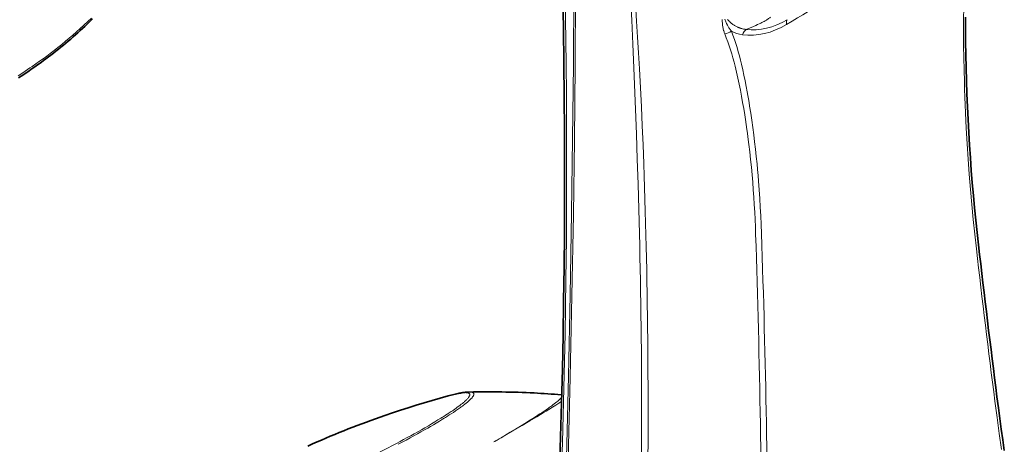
# Model space of a CAD drawing. Extents: x -922 to 7836, y -4841 to 1297.
# Tile 56 of 89: x 4673 to 4968, y -4423 to -4296. Entities that reach past the tile are written whole.
import ezdxf

# ---------------------------------------------------------------- set-up
doc = ezdxf.new("R2010")
doc.units = 0

msp = doc.modelspace()

# ---------------------------------------------------------------- linework, layer by layer
at = {"color": 7, "lineweight": 35}
for p, q in [((4835.102539, -4408.032227), (4835.082031, -4408.030762)), ((4835.277344, -4408.048828), (4835.102539, -4408.032227))]:
    msp.add_line(p, q, dxfattribs=at)
at = {"color": 7, "lineweight": 13}
for points in [[(4836.045898, -4278.896484), (4836.288086, -4290.293457), (4836.479004, -4301.668945), (4836.582031, -4309.585449), (4836.660645, -4317.494141), (4836.745605, -4333.293457), (4836.735352, -4349.07666), (4836.664063, -4361.290527), (4836.538086, -4373.500977), (4836.285156, -4389.77832), (4835.937012, -4406.058594), (4835.493164, -4422.337891), (4835.235352, -4430.47998), (4834.952637, -4438.62207), (4834.537598, -4449.478516), (4834.078125, -4460.333008), (4833.57373, -4471.186035), (4832.878418, -4484.748047), (4832.11084, -4498.298828), (4831.27002, -4511.837891), (4830.498535, -4523.316406)], [(4838.96582, -4280.854492), (4838.931152, -4286.915527), (4838.756348, -4309.149414), (4838.508789, -4331.405762), (4838.190918, -4353.689941), (4837.765137, -4378.061523), (4837.258789, -4402.472656), (4836.672363, -4426.95166), (4836.004883, -4451.498047), (4835.256348, -4476.082031), (4834.424805, -4500.719727), (4833.506348, -4525.453613)], [(4839.47998, -4281.138184), (4839.447266, -4287.20166), (4839.286621, -4309.449707), (4839.057617, -4331.72168), (4838.757813, -4354.020996), (4838.346191, -4378.404785), (4837.842773, -4402.822266), (4837.246094, -4427.296875), (4836.557129, -4451.827637), (4835.77832, -4476.39209), (4834.913086, -4501.006348), (4833.961914, -4525.712891)], [(4858.525879, -4359.868652), (4858.332031, -4352.416504), (4858.116699, -4344.958008), (4857.880859, -4337.493652), (4857.624023, -4330.026367), (4857.442383, -4325.055176), (4857.252441, -4320.085449), (4857.053711, -4315.104004), (4856.847168, -4310.124023), (4856.540527, -4303.012695), (4856.221191, -4295.901367), (4855.893066, -4288.791992)], [(4860.475098, -4360.206055), (4860.286621, -4353.094727), (4860.069824, -4345.984863), (4859.951172, -4342.431152), (4859.825195, -4338.877441), (4859.608398, -4333.191406), (4859.373047, -4327.504395), (4859.118652, -4321.814453), (4858.84375, -4316.12207), (4858.547363, -4310.427246), (4858.283691, -4305.682617), (4858.003418, -4300.9375), (4857.705566, -4296.191895), (4857.470215, -4292.631348), (4857.223145, -4289.070313)], [(4955.596191, -4291.799805), (4955.562988, -4295.922852), (4955.561523, -4300.031738), (4955.585938, -4303.594238), (4955.632813, -4307.146484), (4955.702148, -4310.688477), (4955.793457, -4314.220215), (4955.865723, -4316.556152), (4955.947266, -4318.887695), (4956.039063, -4321.239258), (4956.140137, -4323.585938), (4956.368164, -4328.23877), (4956.629883, -4332.849609), (4956.926758, -4337.441895), (4957.257324, -4342.013184), (4957.621582, -4346.561523), (4958.018066, -4351.076172), (4958.447754, -4355.567383), (4958.904785, -4359.979492), (4959.394531, -4364.367188)], [(4672.533691, -4312.500488), (4673.950195, -4311.586426), (4674.658203, -4311.121094), (4675.363281, -4310.652832), (4676.056152, -4310.186523), (4676.746094, -4309.716797), (4677.849609, -4308.953125), (4678.944824, -4308.180176), (4680.030762, -4307.397461), (4681.10791, -4306.605469), (4682.17627, -4305.803711), (4683.333984, -4304.916016), (4684.480469, -4304.01709), (4685.615723, -4303.106934), (4686.73877, -4302.185547), (4687.850586, -4301.253906), (4688.950195, -4300.312012), (4690.037109, -4299.360352), (4691.111328, -4298.399414), (4692.260254, -4297.349121), (4693.393555, -4296.290039), (4694.510254, -4295.222656)], [(4884.080566, -4299.946777), (4883.998535, -4299.73291), (4883.921875, -4299.519531), (4883.850098, -4299.307617), (4883.78418, -4299.096191), (4883.743164, -4298.956055), (4883.704102, -4298.816895), (4883.632813, -4298.539551), (4883.570313, -4298.26416), (4883.515625, -4297.991699), (4883.469238, -4297.722168), (4883.430176, -4297.455078), (4883.397461, -4297.183105), (4883.37207, -4296.914063), (4883.354004, -4296.648438), (4883.342285, -4296.385742), (4883.336914, -4296.125977), (4883.336914, -4295.912109), (4883.341309, -4295.700195)], [(4886.082031, -4299.188477), (4885.917969, -4298.980957), (4885.760742, -4298.771484), (4885.609375, -4298.560059), (4885.464355, -4298.34668), (4885.325195, -4298.131348), (4885.191895, -4297.914551), (4885.089355, -4297.739258), (4884.990723, -4297.563477), (4884.895508, -4297.38623), (4884.826172, -4297.25293), (4884.759277, -4297.118652), (4884.630371, -4296.849121), (4884.520996, -4296.604004), (4884.416992, -4296.357422), (4884.319336, -4296.109375), (4884.227051, -4295.859863), (4884.140625, -4295.608398)], [(4884.933594, -4295.654297), (4885.097168, -4295.851563), (4885.266602, -4296.042969), (4885.353516, -4296.136719), (4885.441895, -4296.229004), (4885.561523, -4296.349609), (4885.683594, -4296.467285), (4885.808105, -4296.58252), (4885.97168, -4296.726563), (4886.138672, -4296.866211), (4886.310059, -4297.000977), (4886.484863, -4297.131348), (4886.663574, -4297.256348), (4886.846191, -4297.376953), (4887.032227, -4297.492188), (4887.208008, -4297.595215), (4887.386719, -4297.693359), (4887.568359, -4297.787598), (4887.753418, -4297.876953), (4887.94043, -4297.962402), (4888.098633, -4298.029785), (4888.258789, -4298.094238), (4888.420898, -4298.155273), (4888.543457, -4298.199219), (4888.666992, -4298.241211), (4888.916992, -4298.320313), (4889.170898, -4298.39209), (4889.428223, -4298.456543), (4889.688965, -4298.513672), (4889.953125, -4298.563965), (4890.220215, -4298.606934), (4890.490234, -4298.643066)], [(4897.798828, -4294.978027), (4897.70752, -4295.050781), (4897.61377, -4295.122559), (4897.41748, -4295.265625), (4897.211914, -4295.407227), (4896.998535, -4295.547852), (4896.777832, -4295.686523), (4896.550781, -4295.824219), (4896.376465, -4295.92627), (4896.199707, -4296.02832), (4895.837402, -4296.229492), (4895.530762, -4296.393555), (4895.218262, -4296.556641), (4894.900391, -4296.717773), (4894.658203, -4296.837402), (4894.414063, -4296.956055), (4893.917969, -4297.191406), (4893.389648, -4297.433105)], [(4893.323242, -4360.036621), (4893.241699, -4357.787109), (4893.145996, -4355.545898), (4893.035156, -4353.3125), (4892.90918, -4351.085938), (4892.768555, -4348.862305), (4892.612305, -4346.640625), (4892.44043, -4344.421387), (4892.246582, -4342.140137), (4892.036133, -4339.865723), (4891.808105, -4337.598633), (4891.5625, -4335.339355), (4891.29834, -4333.087891), (4891.016113, -4330.845215), (4890.867676, -4329.727051), (4890.714355, -4328.611816), (4890.502441, -4327.12793), (4890.281738, -4325.648926), (4890.05127, -4324.174316), (4889.749023, -4322.329102), (4889.431152, -4320.491211), (4889.097656, -4318.661621), (4888.747559, -4316.84082), (4888.380859, -4315.02832), (4887.996582, -4313.225586), (4887.794922, -4312.315918), (4887.588867, -4311.408691), (4887.383301, -4310.52832), (4887.17334, -4309.650391)], [(4895.068359, -4359.714355), (4894.969727, -4357.08252), (4894.851563, -4354.457031), (4894.714355, -4351.847656), (4894.558105, -4349.245117), (4894.381836, -4346.649902), (4894.286621, -4345.35498), (4894.186035, -4344.062012), (4894.043945, -4342.341309), (4893.893066, -4340.624023), (4893.73291, -4338.911133), (4893.513184, -4336.714355), (4893.277344, -4334.524414), (4893.025879, -4332.342773), (4892.757324, -4330.168457), (4892.472168, -4328.002441), (4892.169434, -4325.844727), (4891.848633, -4323.696777), (4891.511719, -4321.576172), (4891.335938, -4320.516602), (4891.155273, -4319.459473), (4890.970703, -4318.411133), (4890.78125, -4317.365234), (4890.466797, -4315.692383), (4890.138672, -4314.027344), (4889.796875, -4312.369141), (4889.440918, -4310.719238), (4889.070313, -4309.077637)], [(4801.27832, -4408.373047), (4801.612793, -4408.282227), (4801.939453, -4408.195313), (4802.248535, -4408.115234), (4802.550293, -4408.039063), (4802.947266, -4407.942383), (4803.330566, -4407.853516), (4803.699707, -4407.771484), (4804.123535, -4407.684082), (4804.525879, -4407.607422), (4804.907227, -4407.54248), (4805.090332, -4407.51416), (4805.268066, -4407.48877), (4805.437988, -4407.466309), (4805.603027, -4407.447266), (4805.866211, -4407.421387), (4806.112793, -4407.403809), (4806.230469, -4407.397949), (4806.34375, -4407.394531), (4806.505859, -4407.393555), (4806.658691, -4407.396973), (4806.801758, -4407.405273), (4806.935059, -4407.418457), (4807.069824, -4407.437988), (4807.132813, -4407.450195), (4807.192871, -4407.463867), (4807.277344, -4407.487305), (4807.35498, -4407.513672), (4807.42627, -4407.543457), (4807.490234, -4407.57666), (4807.547852, -4407.612793), (4807.598633, -4407.652832), (4807.64209, -4407.695801), (4807.679199, -4407.742676), (4807.708984, -4407.79248), (4807.731445, -4407.845703), (4807.74707, -4407.902344), (4807.755859, -4407.962891), (4807.757813, -4408.018555), (4807.753906, -4408.07666), (4807.744629, -4408.137695), (4807.729492, -4408.201172), (4807.716309, -4408.245117), (4807.701172, -4408.290039), (4807.662598, -4408.383789), (4807.61377, -4408.481934), (4807.567871, -4408.563965), (4807.515625, -4408.648926), (4807.456543, -4408.736816), (4807.408203, -4408.804688), (4807.355957, -4408.874023), (4807.241211, -4409.018066), (4807.111816, -4409.168945), (4806.967773, -4409.326172), (4806.80957, -4409.489746), (4806.63623, -4409.660156), (4806.44873, -4409.836914), (4806.316895, -4409.95752), (4806.178223, -4410.081055), (4806.031738, -4410.208984), (4805.878906, -4410.339355), (4805.555176, -4410.607422), (4805.207031, -4410.88623), (4804.833496, -4411.175781), (4804.435059, -4411.476074), (4804.012207, -4411.786621), (4803.641602, -4412.053223), (4803.253906, -4412.32666), (4802.850098, -4412.606934), (4802.543457, -4412.816406), (4802.228516, -4413.029785), (4801.890137, -4413.256348), (4801.54248, -4413.486328), (4801.033203, -4413.819336), (4800.505371, -4414.15918), (4799.959961, -4414.506348), (4799.539551, -4414.770508), (4799.109863, -4415.039063), (4798.22168, -4415.585938), (4797.297363, -4416.145508), (4796.338867, -4416.717285), (4795.347656, -4417.300781), (4794.331543, -4417.890137)], [(4807.565918, -4407.217773), (4807.67334, -4407.216797), (4807.777344, -4407.217285), (4807.90918, -4407.22168), (4808.03418, -4407.229492), (4808.151367, -4407.241211), (4808.282715, -4407.259766), (4808.402832, -4407.28418), (4808.459473, -4407.29834), (4808.512695, -4407.313477), (4808.57959, -4407.336426), (4808.641602, -4407.361816), (4808.699219, -4407.38916), (4808.759766, -4407.424805), (4808.813477, -4407.463867), (4808.859863, -4407.505859), (4808.899902, -4407.55127), (4808.933105, -4407.600098), (4808.958984, -4407.652832), (4808.978027, -4407.708496), (4808.98877, -4407.759766), (4808.994141, -4407.814453), (4808.993652, -4407.871094), (4808.988281, -4407.930664), (4808.981445, -4407.971191), (4808.972168, -4408.013184), (4808.960449, -4408.057129), (4808.945801, -4408.102051), (4808.915527, -4408.181152), (4808.87793, -4408.26416), (4808.833008, -4408.350586), (4808.780762, -4408.44043), (4808.741699, -4408.501953), (4808.699219, -4408.56543), (4808.604492, -4408.696289), (4808.496582, -4408.833496), (4808.425781, -4408.918945), (4808.350098, -4409.005859), (4808.269043, -4409.095703), (4808.183594, -4409.187988), (4807.998047, -4409.37793), (4807.793457, -4409.57666), (4807.569824, -4409.78418), (4807.368652, -4409.963379), (4807.154785, -4410.148438), (4806.927246, -4410.339355), (4806.749512, -4410.485352), (4806.564453, -4410.634277), (4806.369141, -4410.788574), (4806.166504, -4410.946289), (4805.857422, -4411.182129), (4805.532715, -4411.424316), (4805.192871, -4411.672852), (4804.934082, -4411.859375), (4804.666992, -4412.049316), (4804.378906, -4412.251465), (4804.08252, -4412.45752), (4803.477051, -4412.870117), (4802.839355, -4413.295898), (4802.169922, -4413.734375), (4801.627441, -4414.083496), (4801.067383, -4414.44043), (4800.48877, -4414.803711), (4800.043457, -4415.080566), (4799.588867, -4415.36084), (4798.650391, -4415.932617), (4797.67627, -4416.51709), (4796.861816, -4416.999512), (4796.016602, -4417.494629), (4795.15918, -4417.991211)], [(4835.259277, -4408.775879), (4835.179688, -4408.876465), (4835.088379, -4408.98291), (4834.984863, -4409.095703), (4834.898926, -4409.18457), (4834.806641, -4409.276855), (4834.601563, -4409.472168), (4834.369141, -4409.681152), (4834.109863, -4409.903809), (4833.786133, -4410.170898), (4833.428711, -4410.455078), (4833.037109, -4410.756836), (4832.612305, -4411.075195), (4832.3125, -4411.29541), (4831.998047, -4411.522461), (4831.665039, -4411.759766), (4831.317871, -4412.004395), (4830.584473, -4412.512207), (4829.996094, -4412.912109), (4829.376465, -4413.327148), (4828.725586, -4413.757324), (4828.217773, -4414.089355), (4827.692871, -4414.429688), (4826.59375, -4415.134277), (4825.429688, -4415.869141), (4824.203125, -4416.633301), (4822.916992, -4417.425781), (4821.431641, -4418.330566), (4819.880859, -4419.265625), (4818.266602, -4420.230957), (4817.541992, -4420.662109), (4817.126953, -4420.907227), (4816.558105, -4421.234863), (4815.919922, -4421.599609), (4815.62207, -4421.771973), (4815.239746, -4422), (4814.961914, -4422.17334)], [(4835.226074, -4410.040527), (4834.445801, -4410.539063), (4833.543945, -4411.105957), (4832.523926, -4411.739258), (4831.388672, -4412.437012), (4830.570313, -4412.936523), (4829.703125, -4413.462891), (4827.82959, -4414.592285), (4825.777344, -4415.818359), (4823.448242, -4417.200195), (4820.94873, -4418.674316), (4818.260254, -4420.25293), (4817.321777, -4420.803711), (4816.367676, -4421.359863), (4814.961914, -4422.17334)], [(4964.949219, -4409.978027), (4965.581543, -4414.825684), (4966.235352, -4419.652832), (4966.911621, -4424.458496)]]:
    msp.add_lwpolyline(points, dxfattribs=at)
at = {"color": 7, "lineweight": 35}
for points in [[(4834.597656, -4430.82666), (4834.925781, -4420.659668), (4835.214355, -4410.491699), (4835.462891, -4400.32373), (4835.672852, -4390.155273), (4835.843262, -4379.98584), (4835.974121, -4369.814941), (4836.065918, -4359.64209), (4836.118652, -4349.46582), (4836.131348, -4339.28418), (4836.104004, -4329.096191), (4836.036621, -4318.897461), (4835.929199, -4308.684082), (4835.780273, -4298.454102), (4835.59082, -4288.202637), (4835.359375, -4277.927246)], [(4694.868164, -4295.42627), (4694.281738, -4296.007324), (4693.691406, -4296.584473), (4693.09668, -4297.157227), (4692.498535, -4297.726074), (4691.811523, -4298.369141), (4691.120117, -4299.007324), (4690.422363, -4299.640625), (4689.719727, -4300.268555), (4689.01123, -4300.892578), (4688.297363, -4301.51123), (4687.577148, -4302.125977), (4686.852539, -4302.735352), (4686.120605, -4303.341309), (4685.384766, -4303.941406), (4684.641113, -4304.539063), (4683.893555, -4305.130859), (4683.138672, -4305.720215), (4682.379395, -4306.303711), (4681.612793, -4306.884766), (4680.842285, -4307.460449), (4680.125, -4307.98877), (4679.405273, -4308.512695), (4678.678711, -4309.03418), (4677.949219, -4309.551758), (4677.213379, -4310.066895), (4676.474609, -4310.578125), (4675.729492, -4311.086914), (4674.981934, -4311.591797), (4674.228027, -4312.094727), (4673.47168, -4312.59375), (4672.708984, -4313.090332)], [(4960.015625, -4363.137207), (4959.603516, -4359.473145), (4959.213867, -4355.788086), (4958.84668, -4352.08252), (4958.501465, -4348.357422), (4958.178711, -4344.613281), (4957.878418, -4340.851563), (4957.601074, -4337.072266), (4957.346191, -4333.275391), (4957.114746, -4329.462402), (4956.906738, -4325.632813), (4956.722656, -4321.786621), (4956.563477, -4317.924316), (4956.429199, -4314.046387), (4956.320313, -4310.15332), (4956.237793, -4306.244629), (4956.182617, -4302.320801), (4956.15625, -4298.650391), (4956.154297, -4294.966309)], [(4759.273438, -4423.377441), (4760.705078, -4422.734375), (4762.022949, -4422.151855), (4763.344238, -4421.577148), (4764.667969, -4421.009766), (4765.994629, -4420.449707), (4767.330566, -4419.894531), (4768.669922, -4419.347168), (4770.011719, -4418.807129), (4771.356445, -4418.274414), (4772.710938, -4417.746094), (4774.068359, -4417.225586), (4775.428711, -4416.711914), (4776.791992, -4416.205566), (4778.163086, -4415.70459), (4779.537109, -4415.210449), (4780.914551, -4414.723145), (4782.293945, -4414.242676), (4784.637695, -4413.444824), (4786.98877, -4412.666016), (4789.354492, -4411.904297), (4791.727051, -4411.161133), (4794.104004, -4410.437012), (4796.488281, -4409.731445), (4798.879883, -4409.043457), (4801.27832, -4408.373047)], [(4801.274414, -4408.374512), (4801.727051, -4408.251465), (4802.169434, -4408.134766), (4802.602051, -4408.024902), (4803.024902, -4407.920898), (4803.438477, -4407.82373), (4803.842773, -4407.73291), (4804.238281, -4407.648926), (4804.625488, -4407.571777), (4804.987305, -4407.504395), (4805.20459, -4407.466309), (4805.422363, -4407.430176), (4805.635254, -4407.396973), (4805.849121, -4407.365723), (4806.059082, -4407.337402), (4806.268555, -4407.311523), (4806.478027, -4407.288574), (4806.748535, -4407.262695), (4807.019043, -4407.242188), (4807.289551, -4407.227051), (4807.564941, -4407.217773)], [(4835.102051, -4408.032227), (4834.103027, -4407.952637), (4833.098633, -4407.876465), (4832.090332, -4407.803711), (4831.079102, -4407.735352), (4830.065918, -4407.669922), (4829.049805, -4407.608887), (4828.029785, -4407.551758), (4827.00293, -4407.497559), (4825.828613, -4407.440918), (4824.641113, -4407.38916), (4823.443359, -4407.342285), (4822.237793, -4407.300293), (4821.025879, -4407.263672), (4819.810059, -4407.232422), (4818.591309, -4407.206543), (4817.371094, -4407.186035), (4816.156738, -4407.170898), (4814.941406, -4407.161621), (4813.724609, -4407.157227), (4812.504883, -4407.158203), (4811.282715, -4407.165039), (4810.054688, -4407.176758), (4808.816895, -4407.194336), (4807.565918, -4407.217773)], [(4967.754883, -4424.72998), (4967.29834, -4421.544434), (4966.851074, -4418.347168), (4966.414063, -4415.138184), (4965.98584, -4411.918457), (4965.566895, -4408.687988)]]:
    msp.add_lwpolyline(points, dxfattribs=at)
at = {"color": 7, "lineweight": 13}
for centre, radius, start, end in [((4816.572266, -4326.81543), 72.65819, 13.665048, 21.702619), ((4883.296387, -4294.85791), 5.149538, 278.763567, 302.754098), ((4813.956543, -4326.38916), 77.083415, 12.97827, 20.663102), ((4869.364258, -4243.900879), 58.677018, 291.1024, 294.170568), ((1224.616943, -4480.120117), 3670.670517, 0.103565, 1.874731), ((1159.600098, -4486.016602), 3737.602359, 0.196874, 1.936527), ((8712.433594, -3930.473633), 3778.037096, 186.594761, 187.291591), ((4835.04541, -4408.878418), 0.847992, 74.127906, 86.145283), ((4644.614258, -4157.467773), 300.392877, 298.037309, 299.894731), ((4588.405762, -4052.702881), 419.284532, 297.130615, 298.087539)]:
    msp.add_arc(centre, radius, start, end, dxfattribs=at)
at = {"color": 7, "lineweight": 35}
msp.add_arc((8745.453125, -3924.938477), 3810.715566, 186.603121, 187.293066, dxfattribs=at)
at = {"color": 7, "lineweight": 13}
for centre, major_axis, ratio, start_param, end_param in [((4681.570313, -4482.60498), (328.09668, 235.029785), 0.07795, 0.5633061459, 0.7773175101), ((4896.371094, -4274.146484), (-11.413086, -24.79541), 0.753043, 0.2247732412, 0.8366570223), ((4897.010254, -4274.56543), (-10.959473, -22.761719), 0.75292, 0.2426852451, 0.8556494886), ((4904.387695, -4298.233398), (1.545898, -2.570801), 0.41664, 3.2199525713, 4.0411434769), ((4898.816895, -4276.850586), (-13.223633, -22.063965), 0.609782, 0.0357176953, 0.2545412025), ((4891.037109, -4301.353516), (-0.40918, -2.972168), 0.616841, 3.6566474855, 4.4122030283), ((-3288.247559, -2670.723145), (8068.566406, -2313.501953), 0.488859, 0.1259199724, 0.1521039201), ((2593.998779, -4033.302246), (1785.148438, -1659.467773), 0.842161, 0.6379844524, 0.6881925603), ((4058.016602, -4668.652832), (754.518555, 265.359863), 0.044216, 6.0029947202, 6.0520586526)]:
    msp.add_ellipse(centre, major_axis=major_axis, ratio=ratio, start_param=start_param, end_param=end_param, dxfattribs=at)

doc.saveas('drawing.dxf')
